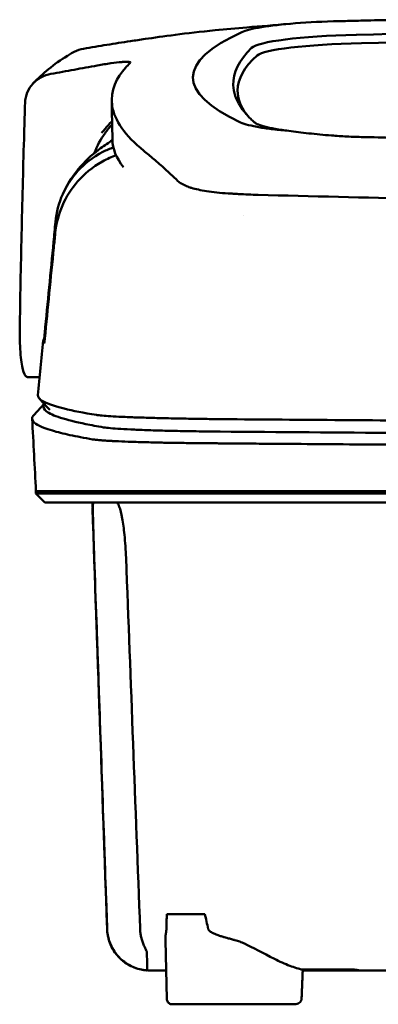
# Model space of a CAD drawing. Header units: millimetres. Extents: x 1113 to 3366, y 243 to 2687.
# Tile 15 of 31: x 1434 to 1466, y 2599 to 2686. Entities that reach past the tile are written whole.
import ezdxf

# ---------------------------------------------------------------- set-up
doc = ezdxf.new("R2010")
doc.units = ezdxf.units.MM
doc.header["$LTSCALE"] = 7.142857
doc.layers.add('Visible (ISO)', color=7, linetype='Continuous', lineweight=50)

msp = doc.modelspace()

# ---------------------------------------------------------------- linework, layer by layer
at = {"layer": 'Visible (ISO)'}
for p, q in [((1453.478, 2670.924), (1453.488, 2670.924)), ((1435.75, 2654.587), (1434.704, 2654.587)), ((1435.221, 2651.207), (1436.159, 2652.194)), ((1435.415, 2644.417), (1440.765, 2644.417)), ((1435.415, 2644.216), (1435.415, 2644.417)), ((1436.219, 2643.411), (1435.415, 2644.216)), ((1440.789, 2644.417), (1440.765, 2644.417)), ((1440.789, 2644.417), (1451.754, 2644.417)), ((1451.843, 2644.417), (1451.754, 2644.417)), ((1451.843, 2644.417), (1513.487, 2644.417)), ((1440.453, 2642.908), (1440.477, 2642.908)), ((1447.092, 2606.692), (1450.481, 2606.692)), ((1447.091, 2599.133), (1446.962, 2604.322)), ((1451.442, 2604.891), (1451.442, 2604.893)), ((1451.456, 2604.887), (1451.456, 2604.886)), ((1463.759, 2601.662), (1459.221, 2601.662)), ((1463.759, 2601.662), (1463.758, 2601.739)), ((1458.502, 2598.644), (1447.563, 2598.644))]:
    msp.add_line(p, q, dxfattribs=at)
for centre, major_axis, ratio, start_param, end_param in [((1464.855, 2685.046), (11.395, -0.001), 0.116501, 1.781282, 2.52747), ((1567.939, 2632.393), (-491.039, 0), 0.112496, 4.925773, 4.928853), ((1590.35, 2681.342), (140.93, 0.029), 0.116446, 2.892175, 3.388046), ((1465.039, 2685.021), (11.62, -0.008), 0.117057, 2.527526, 2.891655), ((1466.645, 2683.8), (12.06, -0.005), 0.112737, 1.791766, 3.029303), ((1513.387, 2660.719), (225.492, 0.002), 0.110939, 1.570719, 1.791596), ((1467.038, 2683.132), (11.958, 0), 0.106769, 1.787974, 3.024834), ((1513.409, 2660.689), (-227.223, 0), 0.106767, 4.71241, 4.92951), ((1700.917, 2681.146), (247.896, 0.399), 0.112494, 3.026338, 3.14596), ((1699.67, 2680.146), (-246.265, 0), 0.106767, 6.163675, 6.283184), ((1770.393, 2634.099), (-328.583, 44.868), 0.123507, 6.188163, 6.200241), ((3096.008, 2640.395), (-1662.18, -0.149), 0.85466, 6.255847, 6.257756), ((1465.158, 2677.663), (11.832, 0.02), 0.1161, 3.386388, 3.747718), ((1448.183, 2672.111), (-8, 0), 0.941628, 5.682982, 5.950394), ((1697.846, 2675.841), (-255.609, 0), 0.112496, 0.002074, 0.087879), ((1455.28, 2672.444), (-7.019, -0.248), 0.209962, 0.510009, 0.541864), ((1695.987, 2657.816), (-259.925, 0), 0.034069, 6.258567, 6.308615), ((1569.639, 2698.835), (-131.694, -46.074), 0.097566, 0.177551, 0.181879), ((1455.83, 2650.564), (15.81, -0.255), 0.013999, 1.814143, 1.864666), ((1445.158, 2650.144), (4.064, -0.085), 0.06622, 3.560328, 3.573474), ((1440.484, 2649.041), (-0.118, 0.018), 0.055246, 1.360606, 1.559875), ((1453.168, 2649.882), (8.722, -0.051), 0.018129, 4.550228, 4.559677), ((1452.941, 2650.016), (9.456, 0.138), 0.140036, 4.558691, 4.567892), ((1383.619, 2643.662), (-100.955, 2891.748), 0.019629, 4.711443, 4.711617), ((1463.858, 2601.662), (0.392, 0), 0.000189, 0.428233, 0.567381)]:
    msp.add_ellipse(centre, major_axis=major_axis, ratio=ratio, start_param=start_param, end_param=end_param, dxfattribs=at)
for points in [[(1454.218, 2685.791), (1455.437, 2685.888), (1456.687, 2685.991), (1457.996, 2686.106)], [(1445.183, 2684.758), (1445.172, 2684.756), (1445.161, 2684.754), (1445.15, 2684.753)], [(1435.142, 2680.771), (1435.987, 2681.683), (1437.017, 2682.495), (1438.215, 2683.258)], [(1438.215, 2683.258), (1438.342, 2683.34), (1438.47, 2683.418), (1438.599, 2683.494)], [(1443.129, 2682.703), (1443.104, 2682.701), (1443.078, 2682.699), (1443.051, 2682.696)], [(1453.404, 2680.146), (1453.404, 2679.45), (1453.663, 2678.755), (1454.18, 2678.061)], [(1442.237, 2675.781), (1442.216, 2676.945), (1442.194, 2678.108), (1442.17, 2679.271)], [(1442.213, 2677.115), (1441.991, 2676.887), (1441.778, 2676.637), (1441.581, 2676.366)], [(1447.417, 2672.709), (1447.642, 2672.502), (1447.867, 2672.291), (1448.082, 2672.084)], [(1453.967, 2668.995), (1453.967, 2668.995), (1453.967, 2668.995), (1453.967, 2668.995)], [(1435.595, 2652.977), (1435.751, 2654.6), (1435.908, 2656.223), (1436.064, 2657.845)], [(1436.253, 2658.528), (1436.236, 2658.528), (1436.218, 2658.528), (1436.2, 2658.528)], [(1436.637, 2651.667), (1436.333, 2652.003), (1436.028, 2652.338), (1435.723, 2652.673)], [(1435.415, 2644.417), (1435.302, 2646.572), (1435.189, 2648.727), (1435.075, 2650.882)], [(1441.764, 2605.351), (1441.327, 2617.87), (1440.89, 2630.389), (1440.453, 2642.908)], [(1447.058, 2605.353), (1447.066, 2605.816), (1447.077, 2606.263), (1447.092, 2606.692)], [(1450.481, 2606.692), (1450.583, 2606.259), (1450.684, 2605.813), (1450.785, 2605.353)], [(1447.058, 2605.353), (1447.057, 2605.309), (1447.053, 2605.265), (1447.046, 2605.22)], [(1446.962, 2604.322), (1446.959, 2604.448), (1446.963, 2604.572), (1446.973, 2604.695)]]:
    msp.add_open_spline(points, degree=3, dxfattribs=at)
for points, knots in [([(1468.099, 2686.475), (1467.158, 2686.455), (1466.22, 2686.434), (1464.835, 2686.402), (1464.645, 2686.397), (1463.953, 2686.38)], [-0.8458994, -0.8458994, -0.8458994, -0.8458994, -0.3752076, -0.3752076, -0.1515992, -0.1515992, -0.1515992, -0.1515992]), ([(1445.183, 2684.758), (1446.631, 2684.971), (1448.786, 2685.271), (1452.335, 2685.631), (1453.274, 2685.716), (1454.218, 2685.791)], [0, 0, 0, 0, 0.4392287, 0.4392287, 0.5941548, 0.5941548, 0.5941548, 0.5941548]), ([(1443.833, 2684.564), (1443.136, 2684.456), (1442.44, 2684.345), (1441.045, 2684.117), (1440.348, 2684.001), (1439.651, 2683.881)], [0.000028, 0.000028, 0.000028, 0.000028, 0.211767, 0.211767, 0.4239683, 0.4239683, 0.4239683, 0.4239683]), ([(1443.836, 2684.564), (1443.835, 2684.564), (1443.835, 2684.564), (1443.834, 2684.564), (1443.833, 2684.564), (1443.833, 2684.564)], [0.000000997, 0.000000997, 0.000000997, 0.000000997, 0.0001839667, 0.0001839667, 0.000312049, 0.000312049, 0.000312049, 0.000312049]), ([(1445.15, 2684.753), (1444.93, 2684.72), (1444.711, 2684.688), (1444.272, 2684.625), (1444.052, 2684.594), (1443.836, 2684.564)], [0, 0, 0, 0, 0.0665895, 0.0665895, 0.1345736, 0.1345736, 0.1345736, 0.1345736]), ([(1438.599, 2683.494), (1438.674, 2683.538), (1438.751, 2683.58), (1439.089, 2683.743), (1439.366, 2683.833), (1439.651, 2683.881)], [-0.1127941, -0.1127941, -0.1127941, -0.1127941, -0.0866991, -0.0866991, -0.0000252, -0.0000252, -0.0000252, -0.0000252]), ([(1436.753, 2681.637), (1437.442, 2681.763), (1438.133, 2681.888), (1439.51, 2682.139), (1440.199, 2682.264), (1440.887, 2682.389)], [0.0000116, 0.0000116, 0.0000116, 0.0000116, 0.2114776, 0.2114776, 0.4225254, 0.4225254, 0.4225254, 0.4225254]), ([(1443.051, 2682.696), (1442.783, 2682.673), (1442.459, 2682.636), (1441.906, 2682.558), (1441.706, 2682.527), (1441.3, 2682.461), (1441.095, 2682.426), (1440.888, 2682.389)], [0, 0, 0, 0, 0.1260356, 0.1260356, 0.192084, 0.192084, 0.2556621, 0.2556621, 0.2556621, 0.2556621]), ([(1443.84, 2682.64), (1443.867, 2682.681), (1443.814, 2682.706), (1443.57, 2682.727), (1443.377, 2682.722), (1443.129, 2682.703)], [0, 0, 0, 0, 0.1204642, 0.1204642, 0.2420244, 0.2420244, 0.2420244, 0.2420244]), ([(1443.818, 2682.615), (1443.823, 2682.62), (1443.827, 2682.624), (1443.834, 2682.632), (1443.838, 2682.637), (1443.84, 2682.64)], [0, 0, 0, 0, 0.01190192, 0.01190192, 0.02379969, 0.02379969, 0.02379969, 0.02379969]), ([(1436.753, 2681.637), (1436.437, 2681.58), (1436.136, 2681.473), (1435.585, 2681.176), (1435.338, 2680.985), (1434.919, 2680.53), (1434.754, 2680.263), (1434.52, 2679.693), (1434.455, 2679.386), (1434.446, 2679.079)], [-0.4076943, -0.4076943, -0.4076943, -0.4076943, -0.3108189, -0.3108189, -0.2123555, -0.2123555, -0.10788, -0.10788, -0.000002, -0.000002, -0.000002, -0.000002]), ([(1445.037, 2674.78), (1443.358, 2676.135), (1442.413, 2677.488), (1441.997, 2680.203), (1442.642, 2681.327), (1443.399, 2682.175)], [0, 0, 0, 0, 3.35024, 3.35024, 6.902449, 6.902449, 6.902449, 6.902449]), ([(1453.024, 2680.626), (1453.049, 2680), (1453.261, 2679.375), (1453.903, 2678.374), (1454.212, 2677.998), (1454.685, 2677.529), (1454.783, 2677.435), (1455.012, 2677.227), (1455.149, 2677.111), (1456.353, 2676.798), (1457.086, 2676.671), (1457.989, 2676.56)], [2.930381, 2.930381, 2.930381, 2.930381, 4.072753, 4.072753, 4.762452, 4.762452, 4.934856, 4.934856, 5.145284, 5.145284, 5.311389, 5.311389, 5.311389, 5.311389]), ([(1442.206, 2677.449), (1442.079, 2677.311), (1441.95, 2677.168), (1441.73, 2676.915), (1441.638, 2676.808), (1441.396, 2676.519), (1441.286, 2676.379), (1441.275, 2676.369)], [-0.01145823, -0.01145823, -0.01145823, -0.01145823, -0.00744532, -0.00744532, -0.00463647, -0.00463647, 0, 0, 0, 0]), ([(1434.362, 2676.367), (1434.278, 2673.524), (1434.203, 2670.681), (1434.074, 2664.995), (1434.018, 2662.152), (1433.973, 2659.309)], [-1.996171, -1.996171, -1.996171, -1.996171, -0.998042, -0.998042, -0.000001, -0.000001, -0.000001, -0.000001]), ([(1455.435, 2676.864), (1455.784, 2676.806), (1456.173, 2676.752), (1457.028, 2676.65), (1457.492, 2676.603), (1457.989, 2676.56)], [-0.3736448, -0.3736448, -0.3736448, -0.3736448, -0.187366, -0.187366, -0.0000172, -0.0000172, -0.0000172, -0.0000172]), ([(1457.989, 2676.56), (1458.53, 2676.479), (1459.124, 2676.403), (1460.401, 2676.265), (1461.078, 2676.202), (1461.789, 2676.145)], [0.0000437, 0.0000437, 0.0000437, 0.0000437, 0.2355373, 0.2355373, 0.4693483, 0.4693483, 0.4693483, 0.4693483]), ([(1437.811, 2670.925), (1438.691, 2672.892), (1440.027, 2674.16), (1441.542, 2675.273), (1441.893, 2675.507), (1442.239, 2675.717)], [0, 0, 0, 0, 1.483168, 1.483168, 1.942831, 1.942831, 1.942831, 1.942831]), ([(1461.789, 2676.145), (1462.009, 2676.127), (1462.232, 2676.111), (1462.705, 2676.08), (1462.929, 2676.068), (1463.135, 2676.058)], [0, 0, 0, 0, 0.0725125, 0.0725125, 0.1522142, 0.1522142, 0.1522142, 0.1522142]), ([(1463.135, 2676.058), (1463.715, 2676.029), (1464.154, 2676.017), (1465.494, 2675.985), (1466.392, 2675.962), (1467.291, 2675.94)], [0.1522142, 0.1522142, 0.1522142, 0.1522142, 0.3763363, 0.3763363, 0.8296812, 0.8296812, 0.8296812, 0.8296812]), ([(1437.155, 2668.432), (1437.237, 2669.286), (1437.455, 2670.122), (1438.142, 2671.672), (1438.605, 2672.379), (1439.734, 2673.616), (1440.469, 2674.215), (1441.716, 2674.84), (1442.035, 2674.969), (1442.331, 2675.07)], [-0.7441004, -0.7441004, -0.7441004, -0.7441004, -0.5496874, -0.5496874, -0.3565169, -0.3565169, -0.159797, -0.159797, -0.0894613, -0.0894613, -0.0894613, -0.0894613]), ([(1445.037, 2674.78), (1445.177, 2674.667), (1445.322, 2674.547), (1445.622, 2674.297), (1445.776, 2674.167), (1445.935, 2674.033)], [-0.5571002, -0.5571002, -0.5571002, -0.5571002, -0.2776825, -0.2776825, 0, 0, 0, 0]), ([(1437.133, 2667.446), (1437.216, 2668.288), (1437.433, 2669.119), (1438.113, 2670.681), (1438.575, 2671.407), (1439.699, 2672.691), (1440.43, 2673.322), (1441.78, 2674.071), (1442.201, 2674.249), (1442.569, 2674.38)], [0, 0, 0, 0, 0.2548242, 0.2548242, 0.5112444, 0.5112444, 0.772586, 0.772586, 0.8990175, 0.8990175, 0.8990175, 0.8990175]), ([(1445.935, 2674.033), (1446.254, 2673.763), (1446.598, 2673.454), (1447.107, 2672.992), (1447.261, 2672.851), (1447.417, 2672.709)], [-1.0557156, -1.0557156, -1.0557156, -1.0557156, -0.5320191, -0.5320191, -0.3144541, -0.3144541, -0.3144541, -0.3144541]), ([(1448.403, 2671.848), (1448.338, 2671.887), (1448.279, 2671.925), (1448.171, 2672.004), (1448.124, 2672.044), (1448.082, 2672.084)], [0, 0, 0, 0, 0.0612215, 0.0612215, 0.1224979, 0.1224979, 0.1224979, 0.1224979]), ([(1448.403, 2671.848), (1448.505, 2671.788), (1448.621, 2671.73), (1448.88, 2671.617), (1449.023, 2671.562), (1449.179, 2671.509)], [-0.1913093, -0.1913093, -0.1913093, -0.1913093, -0.095663, -0.095663, 0, 0, 0, 0]), ([(1452.572, 2670.976), (1451.866, 2671.021), (1451.213, 2671.089), (1450.113, 2671.26), (1449.659, 2671.359), (1449.293, 2671.472)], [0, 0, 0, 0, 0.2294851, 0.2294851, 0.4401307, 0.4401307, 0.4401307, 0.4401307]), ([(1453.478, 2670.924), (1453.326, 2670.932), (1453.174, 2670.941), (1452.872, 2670.958), (1452.722, 2670.967), (1452.572, 2670.976)], [0, 0, 0, 0, 0.04848689, 0.04848689, 0.0969233, 0.0969233, 0.0969233, 0.0969233]), ([(1453.488, 2670.924), (1453.774, 2670.908), (1454.063, 2670.895), (1454.651, 2670.871), (1454.95, 2670.861), (1455.251, 2670.853)], [-0.1838567, -0.1838567, -0.1838567, -0.1838567, -0.0928152, -0.0928152, 0, 0, 0, 0]), ([(1513.078, 2670.056), (1503.393, 2670.058), (1493.714, 2670.125), (1474.385, 2670.39), (1464.756, 2670.589), (1455.251, 2670.853)], [0.032666, 0.032666, 0.032666, 0.032666, 2.938218, 2.938218, 5.868286, 5.868286, 5.868286, 5.868286]), ([(1436.2, 2658.528), (1436.461, 2661.239), (1436.723, 2663.953), (1436.984, 2666.664), (1437.041, 2667.253), (1437.098, 2667.842), (1437.155, 2668.432)], [0.478961, 0.478961, 0.478961, 0.478961, 8.650914, 8.650914, 8.650914, 10.427614, 10.427614, 10.427614, 10.427614]), ([(1436.205, 2658.033), (1436.471, 2660.74), (1436.738, 2663.444), (1437.005, 2666.152), (1437.048, 2666.583), (1437.09, 2667.015), (1437.133, 2667.446)], [0.46186, 0.46186, 0.46186, 0.46186, 8.654063, 8.654063, 8.654063, 9.958979, 9.958979, 9.958979, 9.958979]), ([(1433.973, 2659.309), (1433.961, 2658.6), (1433.967, 2657.949), (1434.021, 2656.627), (1434.082, 2656.014), (1434.249, 2655.162), (1434.347, 2654.885), (1434.525, 2654.651), (1434.59, 2654.604), (1434.675, 2654.588), (1434.689, 2654.587), (1434.704, 2654.587)], [-1.124441, -1.124441, -1.124441, -1.124441, -0.875496, -0.875496, -0.555624, -0.555624, -0.282571, -0.282571, -0.140757, -0.140757, -0.112162, -0.112162, -0.112162, -0.112162]), ([(1436.141, 2658.034), (1436.143, 2658.037), (1436.145, 2658.048), (1436.152, 2658.092), (1436.156, 2658.123), (1436.167, 2658.21), (1436.173, 2658.264), (1436.182, 2658.346), (1436.186, 2658.381), (1436.193, 2658.454), (1436.197, 2658.491), (1436.2, 2658.528)], [-0.06600544, -0.06600544, -0.06600544, -0.06600544, -0.05210622, -0.05210622, -0.03882665, -0.03882665, -0.02244269, -0.02244269, -0.01122716, -0.01122716, 0, 0, 0, 0]), ([(1436.146, 2657.591), (1436.148, 2657.589), (1436.15, 2657.597), (1436.157, 2657.632), (1436.162, 2657.66), (1436.172, 2657.734), (1436.178, 2657.785), (1436.187, 2657.862), (1436.19, 2657.895), (1436.197, 2657.962), (1436.201, 2657.997), (1436.205, 2658.033)], [0, 0, 0, 0, 0.01799222, 0.01799222, 0.0374351, 0.0374351, 0.06445247, 0.06445247, 0.08202888, 0.08202888, 0.09959211, 0.09959211, 0.09959211, 0.09959211]), ([(1435.595, 2652.977), (1435.58, 2652.822), (1435.689, 2652.666), (1435.92, 2652.511), (1436.285, 2652.267), (1436.96, 2652.023), (1437.936, 2651.782), (1438.705, 2651.592), (1439.664, 2651.403), (1440.809, 2651.216)], [51.780318, 51.780318, 51.780318, 51.780318, 65.647729, 65.647729, 65.647729, 87.530305, 87.530305, 87.530305, 104.770272, 104.770272, 104.770272, 104.770272]), ([(1436.163, 2652.189), (1436.144, 2652.162), (1436.128, 2652.135), (1436.115, 2652.109), (1436.025, 2651.919), (1436.105, 2651.728), (1436.354, 2651.538), (1436.602, 2651.348), (1437.02, 2651.158), (1437.606, 2650.969), (1438.192, 2650.78), (1438.947, 2650.591), (1439.867, 2650.404), (1440.347, 2650.306), (1440.872, 2650.209), (1441.442, 2650.112)], [0.0467643, 0.0467643, 0.0467643, 0.0467643, 0.04907017, 0.04907017, 0.04907017, 0.06542689, 0.06542689, 0.06542689, 0.08178362, 0.08178362, 0.08178362, 0.09814034, 0.09814034, 0.09814034, 0.10666345, 0.10666345, 0.10666345, 0.10666345]), ([(1435.221, 2651.207), (1435.124, 2651.105), (1435.076, 2651.004), (1435.074, 2650.745), (1435.186, 2650.588), (1435.582, 2650.314), (1435.816, 2650.196), (1436.335, 2649.992), (1436.593, 2649.904), (1437.326, 2649.686), (1437.844, 2649.555), (1439.036, 2649.296), (1439.708, 2649.167), (1440.459, 2649.038)], [-6.22343, -6.22343, -6.22343, -6.22343, -5.351502, -5.351502, -4.007016, -4.007016, -3.000502, -3.000502, -2.247226, -2.247226, -1.120907, -1.120907, 0, 0, 0, 0]), ([(1440.93, 2651.197), (1441.069, 2651.178), (1441.257, 2651.159), (1441.487, 2651.141), (1441.717, 2651.122), (1441.995, 2651.104), (1442.311, 2651.086), (1442.628, 2651.068), (1442.99, 2651.051), (1443.388, 2651.034), (1443.785, 2651.018), (1444.225, 2651.001), (1444.696, 2650.986), (1445.166, 2650.971), (1445.676, 2650.956), (1446.21, 2650.942), (1446.744, 2650.928), (1447.314, 2650.915), (1447.902, 2650.904), (1448.49, 2650.892), (1449.109, 2650.881), (1449.74, 2650.871), (1450.233, 2650.863), (1450.741, 2650.856), (1451.254, 2650.85)], [0, 0, 0, 0, 1.921104, 1.921104, 1.921104, 3.842208, 3.842208, 3.842208, 5.763312, 5.763312, 5.763312, 7.684416, 7.684416, 7.684416, 9.60552, 9.60552, 9.60552, 11.526625, 11.526625, 11.526625, 13.447729, 13.447729, 13.447729, 14.949954, 14.949954, 14.949954, 14.949954]), ([(1452.024, 2650.841), (1459.131, 2650.78), (1466.341, 2650.729), (1473.574, 2650.69), (1480.806, 2650.65), (1488.115, 2650.621), (1495.419, 2650.603), (1501.428, 2650.589), (1507.463, 2650.581), (1513.487, 2650.581)], [0, 0, 0, 0, 21.882576, 21.882576, 21.882576, 43.765152, 43.765152, 43.765152, 61.766885, 61.766885, 61.766885, 61.766885]), ([(1441.464, 2650.108), (1441.613, 2650.084), (1441.817, 2650.059), (1442.072, 2650.036), (1442.326, 2650.013), (1442.635, 2649.99), (1442.989, 2649.968), (1443.343, 2649.946), (1443.75, 2649.925), (1444.196, 2649.905), (1444.641, 2649.886), (1445.136, 2649.867), (1445.662, 2649.85), (1446.188, 2649.833), (1446.759, 2649.817), (1447.354, 2649.803), (1447.948, 2649.789), (1448.582, 2649.777), (1449.231, 2649.766), (1449.555, 2649.761), (1449.89, 2649.756), (1450.225, 2649.752), (1450.393, 2649.749), (1450.564, 2649.747), (1450.734, 2649.745), (1450.904, 2649.743), (1451.077, 2649.741), (1451.249, 2649.74), (1451.317, 2649.739), (1451.385, 2649.738), (1451.454, 2649.737), (1451.522, 2649.737), (1451.59, 2649.736), (1451.659, 2649.736), (1451.692, 2649.735), (1451.725, 2649.735), (1451.759, 2649.735)], [0, 0, 0, 0, 0.00216284, 0.00216284, 0.00216284, 0.00432572, 0.00432572, 0.00432572, 0.0064886, 0.0064886, 0.0064886, 0.00865148, 0.00865148, 0.00865148, 0.01081436, 0.01081436, 0.01081436, 0.01297724, 0.01297724, 0.01297724, 0.01405868, 0.01405868, 0.01405868, 0.0145994, 0.0145994, 0.0145994, 0.01514012, 0.01514012, 0.01514012, 0.01535374, 0.01535374, 0.01535374, 0.01556736, 0.01556736, 0.01556736, 0.01567089, 0.01567089, 0.01567089, 0.01567089]), ([(1440.482, 2649.034), (1440.571, 2649.021), (1440.679, 2649.007), (1440.934, 2648.981), (1441.081, 2648.968), (1441.359, 2648.946), (1441.479, 2648.937), (1441.78, 2648.917), (1441.968, 2648.907), (1442.286, 2648.889), (1442.407, 2648.883), (1442.87, 2648.861), (1443.24, 2648.845), (1443.869, 2648.822), (1444.109, 2648.814), (1444.606, 2648.798), (1444.864, 2648.791), (1445.362, 2648.777), (1445.601, 2648.771), (1446.273, 2648.755), (1446.717, 2648.746), (1447.519, 2648.731), (1447.869, 2648.725), (1448.492, 2648.716), (1448.761, 2648.713), (1449.237, 2648.707), (1449.442, 2648.704), (1449.802, 2648.7), (1449.957, 2648.699), (1450.228, 2648.696), (1450.345, 2648.695), (1450.636, 2648.693), (1450.811, 2648.691), (1451.161, 2648.689), (1451.336, 2648.687), (1451.512, 2648.686)], [-1.679207, -1.679207, -1.679207, -1.679207, -1.548784, -1.548784, -1.41563, -1.41563, -1.32558, -1.32558, -1.204178, -1.204178, -1.134257, -1.134257, -0.946443, -0.946443, -0.838704, -0.838704, -0.731055, -0.731055, -0.637098, -0.637098, -0.473724, -0.473724, -0.352581, -0.352581, -0.262746, -0.262746, -0.196047, -0.196047, -0.146434, -0.146434, -0.109476, -0.109476, -0.054468, -0.054468, 0, 0, 0, 0]), ([(1451.84, 2649.734), (1457.127, 2649.688), (1462.467, 2649.648), (1467.827, 2649.614), (1473.188, 2649.581), (1478.589, 2649.553), (1484.001, 2649.531), (1489.412, 2649.509), (1494.854, 2649.493), (1500.293, 2649.483), (1504.686, 2649.475), (1509.088, 2649.471), (1513.487, 2649.471)], [0, 0, 0, 0, 0.01635215, 0.01635215, 0.01635215, 0.03270429, 0.03270429, 0.03270429, 0.04905643, 0.04905643, 0.04905643, 0.06225952, 0.06225952, 0.06225952, 0.06225952]), ([(1451.598, 2648.686), (1451.667, 2648.685), (1451.757, 2648.684), (1451.953, 2648.683), (1452.042, 2648.682), (1452.308, 2648.68), (1452.485, 2648.678), (1453.018, 2648.674), (1453.373, 2648.671), (1454.44, 2648.662), (1455.152, 2648.656), (1457.291, 2648.639), (1458.72, 2648.628), (1463.018, 2648.596), (1465.894, 2648.577), (1470.705, 2648.547), (1472.634, 2648.536), (1477.144, 2648.512), (1479.727, 2648.499), (1484.904, 2648.477), (1487.496, 2648.468), (1493.984, 2648.447), (1497.883, 2648.438), (1503.737, 2648.428), (1505.688, 2648.426), (1509.588, 2648.423), (1511.537, 2648.422), (1513.487, 2648.422)], [-6.255822, -6.255822, -6.255822, -6.255822, -6.222837, -6.222837, -6.195433, -6.195433, -6.140619, -6.140619, -6.030972, -6.030972, -5.8116, -5.8116, -5.372567, -5.372567, -4.493566, -4.493566, -3.9071, -3.9071, -3.124844, -3.124844, -2.342742, -2.342742, -1.17034, -1.17034, -0.584842, -0.584842, 0, 0, 0, 0]), ([(1451.843, 2644.216), (1451.558, 2644.216), (1451.275, 2644.216), (1450.477, 2644.216), (1450.142, 2644.216), (1449.596, 2644.216), (1449.382, 2644.216), (1448.91, 2644.216), (1448.653, 2644.216), (1448.056, 2644.216), (1447.721, 2644.216), (1447.26, 2644.216), (1447.127, 2644.216), (1446.509, 2644.216), (1446.041, 2644.216), (1445.444, 2644.216), (1445.295, 2644.216), (1444.917, 2644.216), (1444.693, 2644.216), (1444.31, 2644.216), (1444.148, 2644.216), (1443.529, 2644.216), (1443.108, 2644.216), (1442.627, 2644.216), (1442.528, 2644.216), (1442.301, 2644.216), (1442.177, 2644.216), (1441.883, 2644.216), (1441.72, 2644.216), (1441.445, 2644.216), (1441.33, 2644.216), (1441.157, 2644.216), (1441.093, 2644.216), (1440.746, 2644.216), (1440.413, 2644.216), (1439.813, 2644.216), (1439.44, 2644.216), (1438.628, 2644.216), (1438.208, 2644.216), (1437.615, 2644.216), (1437.414, 2644.216), (1437.015, 2644.216), (1436.82, 2644.216), (1436.444, 2644.216), (1436.267, 2644.216), (1435.943, 2644.216), (1435.802, 2644.216), (1435.569, 2644.216), (1435.486, 2644.216), (1435.425, 2644.216), (1435.415, 2644.216), (1435.415, 2644.216)], [0.000001, 0.000001, 0.000001, 0.000001, 0.08808, 0.08808, 0.153158, 0.153158, 0.19567, 0.19567, 0.24803, 0.24803, 0.3189, 0.3189, 0.34781, 0.34781, 0.455565, 0.455565, 0.492277, 0.492277, 0.550462, 0.550462, 0.594927, 0.594927, 0.725708, 0.725708, 0.761138, 0.761138, 0.809194, 0.809194, 0.881386, 0.881386, 0.94288, 0.94288, 0.982933, 0.982933, 1.178377, 1.178377, 1.561095, 1.561095, 2.071598, 2.071598, 2.3634, 2.3634, 2.696721, 2.696721, 3.077716, 3.077716, 3.511094, 3.511094, 4.007579, 4.007579, 4.251218, 4.251218, 4.251218, 4.251218]), ([(1591.559, 2644.216), (1591.559, 2644.216), (1591.53, 2644.216), (1591.381, 2644.216), (1591.214, 2644.216), (1590.7, 2644.216), (1590.33, 2644.216), (1589.619, 2644.216), (1589.346, 2644.216), (1588.723, 2644.216), (1588.369, 2644.216), (1587.574, 2644.216), (1587.128, 2644.216), (1586.509, 2644.216), (1586.247, 2644.216), (1586.041, 2644.216), (1585.967, 2644.216), (1585.76, 2644.216), (1585.614, 2644.216), (1585.365, 2644.216), (1585.276, 2644.216), (1585.031, 2644.216), (1584.868, 2644.216), (1584.51, 2644.216), (1584.314, 2644.216), (1583.934, 2644.216), (1583.753, 2644.216), (1583.293, 2644.216), (1583.005, 2644.216), (1582.484, 2644.216), (1582.259, 2644.216), (1581.799, 2644.216), (1581.564, 2644.216), (1581.173, 2644.216), (1581.022, 2644.216), (1580.677, 2644.216), (1580.481, 2644.216), (1580.024, 2644.216), (1579.759, 2644.216), (1579.318, 2644.216), (1579.144, 2644.216), (1578.576, 2644.216), (1578.173, 2644.216), (1576.43, 2644.215), (1575.704, 2644.216), (1571.341, 2644.216), (1568.839, 2644.216), (1563.975, 2644.216), (1561.614, 2644.216), (1554.814, 2644.216), (1550.361, 2644.216), (1543.935, 2644.216), (1541.974, 2644.216), (1538.176, 2644.216), (1536.338, 2644.216), (1532.772, 2644.216), (1531.044, 2644.216), (1522.831, 2644.216), (1516.336, 2644.216), (1507.401, 2644.216), (1504.961, 2644.216), (1498.252, 2644.216), (1493.988, 2644.216), (1488.137, 2644.216), (1486.544, 2644.216), (1482.167, 2644.216), (1479.387, 2644.216), (1472.45, 2644.216), (1468.303, 2644.216), (1460.043, 2644.216), (1455.931, 2644.216), (1451.843, 2644.216)], [4.259276, 4.259276, 4.259276, 4.259276, 4.670353, 4.670353, 5.333093, 5.333093, 6.087544, 6.087544, 6.48643, 6.48643, 6.916955, 6.916955, 7.375465, 7.375465, 7.508459, 7.508459, 7.569769, 7.569769, 7.664913, 7.664913, 7.713725, 7.713725, 7.791614, 7.791614, 7.873119, 7.873119, 7.940289, 7.940289, 8.037054, 8.037054, 8.105988, 8.105988, 8.173685, 8.173685, 8.21539, 8.21539, 8.267249, 8.267249, 8.334795, 8.334795, 8.377608, 8.377608, 8.47358, 8.47358, 8.783476, 8.783476, 9.196774, 9.196774, 9.584439, 9.584439, 10.310287, 10.310287, 10.628298, 10.628298, 10.925673, 10.925673, 11.204895, 11.204895, 12.251527, 12.251527, 12.644845, 12.644845, 13.333545, 13.333545, 13.591652, 13.591652, 14.043256, 14.043256, 14.721038, 14.721038, 15.399535, 15.399535, 15.399535, 15.399535]), ([(1452.036, 2643.411), (1452.019, 2643.411), (1452.001, 2643.411), (1451.983, 2643.411), (1451.971, 2643.411), (1451.959, 2643.411), (1451.947, 2643.411), (1451.914, 2643.411), (1451.88, 2643.411), (1451.847, 2643.411), (1451.814, 2643.411), (1451.78, 2643.411), (1451.747, 2643.411), (1451.678, 2643.411), (1451.61, 2643.411), (1451.542, 2643.411), (1451.474, 2643.411), (1451.405, 2643.411), (1451.337, 2643.411), (1451.165, 2643.411), (1450.992, 2643.411), (1450.823, 2643.411), (1450.653, 2643.411), (1450.482, 2643.411), (1450.314, 2643.411), (1449.979, 2643.411), (1449.645, 2643.411), (1449.321, 2643.411), (1448.672, 2643.411), (1448.04, 2643.411), (1447.446, 2643.411), (1446.853, 2643.411), (1446.283, 2643.411), (1445.758, 2643.411), (1445.233, 2643.411), (1444.74, 2643.411), (1444.297, 2643.411), (1443.853, 2643.411), (1443.448, 2643.411), (1443.096, 2643.411), (1442.744, 2643.411), (1442.437, 2643.411), (1442.185, 2643.411), (1442.059, 2643.411), (1441.944, 2643.411), (1441.845, 2643.411), (1441.795, 2643.411), (1441.748, 2643.411), (1441.705, 2643.411), (1441.683, 2643.411), (1441.662, 2643.411), (1441.642, 2643.411), (1441.632, 2643.411), (1441.622, 2643.411), (1441.613, 2643.411), (1441.608, 2643.411), (1441.603, 2643.411), (1441.598, 2643.411), (1441.594, 2643.411), (1441.589, 2643.411), (1441.585, 2643.411), (1441.582, 2643.411), (1441.58, 2643.411), (1441.577, 2643.411), (1441.573, 2643.411), (1441.568, 2643.411), (1441.564, 2643.411), (1441.56, 2643.411), (1441.555, 2643.411), (1441.551, 2643.411), (1441.542, 2643.411), (1441.534, 2643.411), (1441.525, 2643.411), (1441.508, 2643.411), (1441.491, 2643.411), (1441.474, 2643.411), (1441.439, 2643.411), (1441.405, 2643.411), (1441.371, 2643.411), (1441.303, 2643.411), (1441.236, 2643.411), (1441.17, 2643.411), (1441.037, 2643.411), (1440.906, 2643.411), (1440.778, 2643.411), (1440.523, 2643.411), (1440.278, 2643.411), (1440.043, 2643.411), (1439.581, 2643.411), (1439.159, 2643.411), (1438.78, 2643.411), (1438.402, 2643.411), (1438.064, 2643.411), (1437.769, 2643.411), (1437.179, 2643.411), (1436.756, 2643.411), (1436.503, 2643.411), (1436.314, 2643.411), (1436.257, 2643.411), (1436.219, 2643.411)], [0, 0, 0, 0, 0.00005479, 0.00005479, 0.00005479, 0.00009238, 0.00009238, 0.00009238, 0.0001964, 0.0001964, 0.0001964, 0.00030042, 0.00030042, 0.00030042, 0.00051448, 0.00051448, 0.00051448, 0.00072853, 0.00072853, 0.00072853, 0.00127035, 0.00127035, 0.00127035, 0.00181217, 0.00181217, 0.00181217, 0.00289581, 0.00289581, 0.00289581, 0.00506308, 0.00506308, 0.00506308, 0.00723036, 0.00723036, 0.00723036, 0.00939764, 0.00939764, 0.00939764, 0.01156492, 0.01156492, 0.01156492, 0.0137322, 0.0137322, 0.0137322, 0.01481584, 0.01481584, 0.01481584, 0.01535766, 0.01535766, 0.01535766, 0.01562857, 0.01562857, 0.01562857, 0.01576402, 0.01576402, 0.01576402, 0.01583175, 0.01583175, 0.01583175, 0.01589948, 0.01589948, 0.01589948, 0.01593706, 0.01593706, 0.01593706, 0.0160022, 0.0160022, 0.0160022, 0.01606733, 0.01606733, 0.01606733, 0.0161976, 0.0161976, 0.0161976, 0.01645814, 0.01645814, 0.01645814, 0.01697921, 0.01697921, 0.01697921, 0.01802136, 0.01802136, 0.01802136, 0.02010566, 0.02010566, 0.02010566, 0.02427426, 0.02427426, 0.02427426, 0.03250315, 0.03250315, 0.03250315, 0.04073203, 0.04073203, 0.04073203, 0.0571898, 0.0571898, 0.0571898, 0.06950332, 0.06950332, 0.06950332, 0.06950332]), ([(1440.614, 2638.465), (1440.602, 2638.815), (1440.59, 2639.164), (1440.566, 2639.861), (1440.555, 2640.206), (1440.529, 2641.068), (1440.515, 2641.552), (1440.495, 2642.42), (1440.491, 2642.781), (1440.495, 2643.17), (1440.498, 2643.274), (1440.507, 2643.362), (1440.51, 2643.381), (1440.516, 2643.405), (1440.519, 2643.411), (1440.523, 2643.411)], [-0.7832646, -0.7832646, -0.7832646, -0.7832646, -0.67808, -0.67808, -0.5686815, -0.5686815, -0.3918502, -0.3918502, -0.1975597, -0.1975597, -0.0863588, -0.0863588, -0.041796, -0.041796, -0.000001, -0.000001, -0.000001, -0.000001]), ([(1442.58, 2643.411), (1442.617, 2643.411), (1442.656, 2643.386), (1442.745, 2643.275), (1442.797, 2643.172), (1442.939, 2642.787), (1443.028, 2642.428), (1443.186, 2641.561), (1443.254, 2641.074), (1443.345, 2640.207), (1443.375, 2639.862), (1443.424, 2639.165), (1443.442, 2638.816), (1443.456, 2638.465)], [-0.7882083, -0.7882083, -0.7882083, -0.7882083, -0.7012895, -0.7012895, -0.5899546, -0.5899546, -0.394282, -0.394282, -0.2150839, -0.2150839, -0.105375, -0.105375, -0.000001, -0.000001, -0.000001, -0.000001]), ([(1590.754, 2643.411), (1590.749, 2643.411), (1590.743, 2643.411), (1590.722, 2643.411), (1590.636, 2643.411), (1590.381, 2643.411), (1589.958, 2643.411), (1589.535, 2643.411), (1588.943, 2643.411), (1588.184, 2643.411), (1587.804, 2643.411), (1587.382, 2643.411), (1586.919, 2643.411), (1586.687, 2643.411), (1586.445, 2643.411), (1586.192, 2643.411), (1586.066, 2643.411), (1585.937, 2643.411), (1585.806, 2643.411), (1585.74, 2643.411), (1585.674, 2643.411), (1585.607, 2643.411), (1585.573, 2643.411), (1585.539, 2643.411), (1585.506, 2643.411), (1585.489, 2643.411), (1585.472, 2643.411), (1585.455, 2643.411), (1585.446, 2643.411), (1585.438, 2643.411), (1585.429, 2643.411), (1585.425, 2643.411), (1585.421, 2643.411), (1585.416, 2643.411), (1585.412, 2643.411), (1585.408, 2643.411), (1585.404, 2643.411), (1585.401, 2643.411), (1585.399, 2643.411), (1585.396, 2643.411), (1585.391, 2643.411), (1585.385, 2643.411), (1585.379, 2643.411), (1585.373, 2643.411), (1585.368, 2643.411), (1585.362, 2643.411), (1585.35, 2643.411), (1585.338, 2643.411), (1585.325, 2643.411), (1585.3, 2643.411), (1585.274, 2643.411), (1585.246, 2643.411), (1585.202, 2643.411), (1585.154, 2643.411), (1585.103, 2643.411), (1585.052, 2643.411), (1584.997, 2643.411), (1584.939, 2643.411), (1584.824, 2643.411), (1584.694, 2643.411), (1584.553, 2643.411), (1584.272, 2643.411), (1583.935, 2643.411), (1583.555, 2643.411), (1583.175, 2643.411), (1582.743, 2643.411), (1582.275, 2643.411), (1581.806, 2643.411), (1581.289, 2643.411), (1580.743, 2643.411), (1580.197, 2643.411), (1579.607, 2643.411), (1578.996, 2643.411), (1578.385, 2643.411), (1577.737, 2643.411), (1577.075, 2643.411), (1576.744, 2643.411), (1576.404, 2643.411), (1576.064, 2643.411), (1575.893, 2643.411), (1575.72, 2643.411), (1575.548, 2643.411), (1575.375, 2643.411), (1575.2, 2643.411), (1575.026, 2643.411), (1574.931, 2643.411), (1574.837, 2643.411), (1574.742, 2643.411), (1574.535, 2643.411), (1574.329, 2643.411), (1574.123, 2643.411), (1573.774, 2643.411), (1573.425, 2643.411), (1573.077, 2643.411), (1572.728, 2643.411), (1572.379, 2643.411), (1572.029, 2643.411), (1571.44, 2643.411), (1570.85, 2643.411), (1570.26, 2643.411), (1569.67, 2643.411), (1569.079, 2643.411), (1568.488, 2643.411), (1567.306, 2643.411), (1566.121, 2643.411), (1564.935, 2643.411), (1562.267, 2643.411), (1559.585, 2643.411), (1556.9, 2643.411), (1554.216, 2643.411), (1551.519, 2643.411), (1548.821, 2643.411), (1543.426, 2643.411), (1537.996, 2643.411), (1532.564, 2643.411), (1529.848, 2643.411), (1527.123, 2643.411), (1524.402, 2643.411), (1521.681, 2643.411), (1518.953, 2643.411), (1516.229, 2643.411), (1514.615, 2643.411), (1513.001, 2643.411), (1511.387, 2643.411), (1507.756, 2643.411), (1504.122, 2643.411), (1500.495, 2643.411), (1495.055, 2643.411), (1489.612, 2643.411), (1484.201, 2643.411), (1478.789, 2643.411), (1473.387, 2643.411), (1468.026, 2643.411), (1462.665, 2643.411), (1457.324, 2643.411), (1452.036, 2643.411)], [0.3330934, 0.3330934, 0.3330934, 0.3330934, 0.3372182, 0.3372182, 0.3372182, 0.3535986, 0.3535986, 0.3535986, 0.369979, 0.369979, 0.369979, 0.3781692, 0.3781692, 0.3781692, 0.3822643, 0.3822643, 0.3822643, 0.3843118, 0.3843118, 0.3843118, 0.3853356, 0.3853356, 0.3853356, 0.3858475, 0.3858475, 0.3858475, 0.3861034, 0.3861034, 0.3861034, 0.3862314, 0.3862314, 0.3862314, 0.3862954, 0.3862954, 0.3862954, 0.3863594, 0.3863594, 0.3863594, 0.3863968, 0.3863968, 0.3863968, 0.3864806, 0.3864806, 0.3864806, 0.3865644, 0.3865644, 0.3865644, 0.386732, 0.386732, 0.386732, 0.3870672, 0.3870672, 0.3870672, 0.3876065, 0.3876065, 0.3876065, 0.3881457, 0.3881457, 0.3881457, 0.3892243, 0.3892243, 0.3892243, 0.3913814, 0.3913814, 0.3913814, 0.3935385, 0.3935385, 0.3935385, 0.3956955, 0.3956955, 0.3956955, 0.3978526, 0.3978526, 0.3978526, 0.4000097, 0.4000097, 0.4000097, 0.4010883, 0.4010883, 0.4010883, 0.4016275, 0.4016275, 0.4016275, 0.4021668, 0.4021668, 0.4021668, 0.4024603, 0.4024603, 0.4024603, 0.4030994, 0.4030994, 0.4030994, 0.404178, 0.404178, 0.404178, 0.4052565, 0.4052565, 0.4052565, 0.4070765, 0.4070765, 0.4070765, 0.4088966, 0.4088966, 0.4088966, 0.4125367, 0.4125367, 0.4125367, 0.4207269, 0.4207269, 0.4207269, 0.4289171, 0.4289171, 0.4289171, 0.4452975, 0.4452975, 0.4452975, 0.4534877, 0.4534877, 0.4534877, 0.4616779, 0.4616779, 0.4616779, 0.4665313, 0.4665313, 0.4665313, 0.4774516, 0.4774516, 0.4774516, 0.493832, 0.493832, 0.493832, 0.5102124, 0.5102124, 0.5102124, 0.5265928, 0.5265928, 0.5265928, 0.5265928]), ([(1441.767, 2605.351), (1441.642, 2608.914), (1441.518, 2612.477), (1441.394, 2616.04), (1441.264, 2619.778), (1441.134, 2623.515), (1441.004, 2627.253), (1440.874, 2630.99), (1440.744, 2634.728), (1440.614, 2638.465)], [0, 0, 0, 0, 0.01069684, 0.01069684, 0.01069684, 0.02191762, 0.02191762, 0.02191762, 0.0331384, 0.0331384, 0.0331384, 0.0331384]), ([(1443.456, 2638.465), (1443.664, 2632.946), (1443.873, 2627.427), (1444.29, 2616.389), (1444.499, 2610.871), (1444.708, 2605.351)], [0.000001, 0.000001, 0.000001, 0.000001, 1.65717, 1.65717, 3.314339, 3.314339, 3.314339, 3.314339]), ([(1445.584, 2601.662), (1445.584, 2601.662), (1445.583, 2601.662), (1445.58, 2601.662), (1445.576, 2601.662), (1445.364, 2601.663), (1445.155, 2601.681), (1444.742, 2601.75), (1444.538, 2601.802), (1443.941, 2602.007), (1443.56, 2602.215), (1442.895, 2602.735), (1442.603, 2603.056), (1442.144, 2603.765), (1441.973, 2604.163), (1441.81, 2604.828), (1441.773, 2605.09), (1441.764, 2605.351)], [0, 0, 0, 0, 0.0001067, 0.0001067, 0.0010833, 0.0010833, 0.0637852, 0.0637852, 0.1264875, 0.1264875, 0.2531604, 0.2531604, 0.3798375, 0.3798375, 0.5065247, 0.5065247, 0.5850504, 0.5850504, 0.5850504, 0.5850504]), ([(1444.827, 2601.738), (1444.409, 2601.823), (1444.009, 2601.976), (1443.361, 2602.36), (1443.007, 2602.616), (1442.441, 2603.284), (1442.199, 2603.646), (1441.803, 2604.671), (1441.779, 2604.995), (1441.767, 2605.351)], [0.0000012, 0.0000012, 0.0000012, 0.0000012, 0.1279365, 0.1279365, 0.2253357, 0.2253357, 0.2918354, 0.2918354, 0.3734516, 0.3734516, 0.3734516, 0.3734516]), ([(1444.802, 2604.646), (1444.775, 2604.762), (1444.754, 2604.879), (1444.715, 2605.174), (1444.71, 2605.306), (1444.708, 2605.351)], [-0.02266085, -0.02266085, -0.02266085, -0.02266085, -0.013594, -0.013594, -0.00000919, -0.00000919, -0.00000919, -0.00000919]), ([(1447.046, 2605.22), (1447.034, 2605.145), (1447.017, 2605.049), (1446.996, 2604.906), (1446.99, 2604.863), (1446.98, 2604.778), (1446.976, 2604.736), (1446.973, 2604.695)], [0, 0, 0, 0, 0.03346541, 0.03346541, 0.04779593, 0.04779593, 0.06220327, 0.06220327, 0.06220327, 0.06220327]), ([(1453.17, 2604.375), (1453.15, 2604.38), (1453.13, 2604.385), (1453.11, 2604.39), (1453.06, 2604.402), (1453.01, 2604.415), (1452.961, 2604.427), (1452.829, 2604.461), (1452.703, 2604.494), (1452.584, 2604.527), (1452.534, 2604.54), (1452.486, 2604.553), (1452.439, 2604.567), (1452.359, 2604.589), (1452.283, 2604.611), (1452.21, 2604.632), (1452.182, 2604.641), (1452.154, 2604.649), (1452.127, 2604.657), (1452.102, 2604.665), (1452.081, 2604.671), (1452.051, 2604.681), (1452.021, 2604.69), (1451.992, 2604.699), (1451.963, 2604.708), (1451.906, 2604.726), (1451.851, 2604.744), (1451.798, 2604.762), (1451.75, 2604.778), (1451.703, 2604.795), (1451.659, 2604.811), (1451.606, 2604.829), (1451.556, 2604.848), (1451.509, 2604.866), (1451.465, 2604.883), (1451.411, 2604.905), (1451.362, 2604.926), (1451.313, 2604.946), (1451.267, 2604.967), (1451.223, 2604.988), (1451.201, 2604.998), (1451.179, 2605.009), (1451.159, 2605.019), (1451.15, 2605.024), (1451.135, 2605.031), (1451.121, 2605.039), (1451.103, 2605.048), (1451.086, 2605.058), (1451.07, 2605.067), (1451.013, 2605.099), (1450.965, 2605.132), (1450.925, 2605.164), (1450.845, 2605.228), (1450.799, 2605.291), (1450.785, 2605.353)], [0, 0, 0, 0, 0.0186479, 0.0186479, 0.0186479, 0.066617, 0.066617, 0.066617, 0.1962372, 0.1962372, 0.1962372, 0.25, 0.25, 0.25, 0.3400993, 0.3400993, 0.3400993, 0.375, 0.375, 0.375, 0.40625, 0.40625, 0.40625, 0.4375, 0.4375, 0.4375, 0.5, 0.5, 0.5, 0.5573513, 0.5573513, 0.5573513, 0.625, 0.625, 0.625, 0.6875, 0.6875, 0.6875, 0.75, 0.75, 0.75, 0.78125, 0.78125, 0.78125, 0.7945038, 0.7945038, 0.7945038, 0.8125, 0.8125, 0.8125, 0.875, 0.875, 0.875, 1, 1, 1, 1]), ([(1444.802, 2604.646), (1444.868, 2604.358), (1444.959, 2604.106), (1445.102, 2603.774), (1445.149, 2603.677), (1445.213, 2603.546), (1445.238, 2603.498), (1445.272, 2603.43), (1445.283, 2603.406), (1445.298, 2603.373), (1445.303, 2603.361), (1445.313, 2603.336), (1445.316, 2603.324), (1445.316, 2603.317)], [-0.13103, -0.13103, -0.13103, -0.13103, -0.0761814, -0.0761814, -0.0464162, -0.0464162, -0.0278151, -0.0278151, -0.0168424, -0.0168424, -0.0100907, -0.0100907, -0.000001, -0.000001, -0.000001, -0.000001]), ([(1454.02, 2604.064), (1453.891, 2604.122), (1453.743, 2604.186), (1453.46, 2604.292), (1453.315, 2604.339), (1453.17, 2604.375)], [0.00000101, 0.00000101, 0.00000101, 0.00000101, 0.04255305, 0.04255305, 0.08473514, 0.08473514, 0.08473514, 0.08473514]), ([(1454.02, 2604.064), (1454.734, 2603.742), (1455.67, 2603.196), (1457.156, 2602.462), (1457.617, 2602.252), (1458.465, 2601.928), (1458.854, 2601.806), (1459.223, 2601.734)], [-0.6560571, -0.6560571, -0.6560571, -0.6560571, -0.303448, -0.303448, -0.1436963, -0.1436963, -0.00002, -0.00002, -0.00002, -0.00002]), ([(1445.316, 2603.317), (1445.321, 2602.752), (1445.324, 2602.43), (1445.328, 2602.001), (1445.329, 2601.878), (1445.33, 2601.727), (1445.33, 2601.698), (1445.331, 2601.68), (1445.331, 2601.676), (1445.331, 2601.672), (1445.331, 2601.671), (1445.331, 2601.671)], [0.000001, 0.000001, 0.000001, 0.000001, 0.791271, 0.791271, 1.77027, 1.77027, 2.851809, 2.851809, 3.272833, 3.272833, 3.64974, 3.64974, 3.64974, 3.64974]), ([(1444.827, 2601.738), (1444.863, 2601.731), (1444.9, 2601.724), (1444.973, 2601.711), (1445.009, 2601.706), (1445.095, 2601.693), (1445.142, 2601.688), (1445.21, 2601.681), (1445.235, 2601.678), (1445.288, 2601.674), (1445.31, 2601.672), (1445.325, 2601.671), (1445.328, 2601.671), (1445.33, 2601.671), (1445.33, 2601.671), (1445.33, 2601.671), (1445.331, 2601.671), (1445.331, 2601.671), (1445.331, 2601.671), (1445.331, 2601.671)], [0.00000143, 0.00000143, 0.00000143, 0.00000143, 0.01110644, 0.01110644, 0.02277888, 0.02277888, 0.03978402, 0.03978402, 0.05184789, 0.05184789, 0.06999501, 0.06999501, 0.07575163, 0.07575163, 0.0777235, 0.0777235, 0.07872922, 0.07872922, 0.07961082, 0.07961082, 0.07961082, 0.07961082]), ([(1447.028, 2601.662), (1446.785, 2601.662), (1446.572, 2601.662), (1446.39, 2601.662), (1446.243, 2601.662), (1446.116, 2601.662), (1446.009, 2601.662), (1445.921, 2601.662), (1445.847, 2601.662), (1445.786, 2601.662), (1445.719, 2601.662), (1445.669, 2601.662), (1445.635, 2601.662), (1445.618, 2601.662), (1445.606, 2601.662), (1445.597, 2601.662), (1445.589, 2601.662), (1445.585, 2601.662), (1445.585, 2601.662), (1445.585, 2601.662), (1445.585, 2601.662), (1445.585, 2601.662)], [0.1652728, 0.1652728, 0.1652728, 0.1652728, 0.25, 0.25, 0.25, 0.3186851, 0.3186851, 0.3186851, 0.375, 0.375, 0.375, 0.4375, 0.4375, 0.4375, 0.46875, 0.46875, 0.46875, 0.5, 0.5, 0.5, 0.500138, 0.500138, 0.500138, 0.500138]), ([(1446.201, 2601.662), (1446.136, 2601.662), (1446.076, 2601.662), (1445.98, 2601.662), (1445.942, 2601.662), (1445.88, 2601.662), (1445.855, 2601.662), (1445.829, 2601.662), (1445.827, 2601.662), (1445.823, 2601.662), (1445.821, 2601.662), (1445.818, 2601.662), (1445.817, 2601.662), (1445.816, 2601.662), (1445.815, 2601.662), (1445.814, 2601.662), (1445.814, 2601.662), (1445.813, 2601.662), (1445.812, 2601.662), (1445.811, 2601.662), (1445.811, 2601.662), (1445.811, 2601.662), (1445.811, 2601.662), (1445.811, 2601.662), (1445.811, 2601.662), (1445.81, 2601.662)], [0, 0, 0, 0, 0.281081, 0.281081, 0.4918904, 0.4918904, 0.6499969, 0.6499969, 0.6648193, 0.6648193, 0.6788731, 0.6788731, 0.6859001, 0.6859001, 0.6894135, 0.6894135, 0.692927, 0.692927, 0.6964404, 0.6964404, 0.6973188, 0.6973188, 0.6981972, 0.6981972, 0.6990755, 0.6990755, 0.6990755, 0.6990755]), ([(1459.223, 2601.734), (1459.958, 2601.734), (1460.696, 2601.734), (1462.164, 2601.737), (1462.902, 2601.739), (1463.636, 2601.742)], [0.0000023, 0.0000023, 0.0000023, 0.0000023, 0.2256903, 0.2256903, 0.4513465, 0.4513465, 0.4513465, 0.4513465]), ([(1464.215, 2601.662), (1464.236, 2601.662), (1464.248, 2601.663), (1464.252, 2601.668), (1464.243, 2601.671), (1464.199, 2601.684), (1464.159, 2601.692), (1464.082, 2601.706), (1464.028, 2601.714), (1463.936, 2601.726), (1463.88, 2601.732), (1463.751, 2601.74), (1463.692, 2601.742), (1463.636, 2601.742)], [0.000001, 0.000001, 0.000001, 0.000001, 0.0173619, 0.0173619, 0.0347221, 0.0347221, 0.0599232, 0.0599232, 0.0984082, 0.0984082, 0.1246306, 0.1246306, 0.1453961, 0.1453961, 0.1453961, 0.1453961]), ([(1463.759, 2601.662), (1463.772, 2601.662), (1463.815, 2601.662), (1463.96, 2601.662), (1464.061, 2601.662), (1464.189, 2601.662)], [0, 0, 0, 0, 0.0803335, 0.0803335, 0.1606393, 0.1606393, 0.1606393, 0.1606393]), ([(1513.487, 2601.662), (1509.35, 2601.662), (1503.153, 2601.662), (1495.936, 2601.662), (1492.846, 2601.662), (1490.787, 2601.662), (1489.756, 2601.662), (1486.673, 2601.662), (1483.593, 2601.662), (1480.519, 2601.662), (1478.471, 2601.662), (1477.446, 2601.662), (1472.337, 2601.662), (1468.268, 2601.662), (1464.215, 2601.662)], [0, 0, 0, 0, 0.25, 0.375, 0.4375, 0.4375, 0.5, 0.5, 0.625, 0.6875, 0.6875, 0.75, 0.75, 1, 1, 1, 1]), ([(1447.563, 2598.644), (1447.519, 2598.644), (1447.472, 2598.651), (1447.381, 2598.68), (1447.335, 2598.703), (1447.254, 2598.763), (1447.217, 2598.801), (1447.157, 2598.886), (1447.133, 2598.934), (1447.101, 2599.031), (1447.093, 2599.081), (1447.092, 2599.13), (1447.092, 2599.132), (1447.091, 2599.133)], [0, 0, 0, 0, 0.2, 0.2, 0.397636, 0.397636, 0.591705, 0.591705, 0.791705, 0.791705, 0.991705, 0.991705, 1, 1, 1, 1]), ([(1459.117, 2599.133), (1459.116, 2599.097), (1459.11, 2599.061), (1459.087, 2598.987), (1459.071, 2598.951), (1459.013, 2598.858), (1458.963, 2598.807), (1458.848, 2598.725), (1458.781, 2598.694), (1458.643, 2598.653), (1458.572, 2598.644), (1458.502, 2598.644)], [-0.08844144, -0.08844144, -0.08844144, -0.08844144, -0.0773559, -0.0773559, -0.06523718, -0.06523718, -0.0440167, -0.0440167, -0.02175474, -0.02175474, 0, 0, 0, 0])]:
    msp.add_open_spline(points, degree=3, knots=knots, dxfattribs=at)
msp.add_rational_spline([(1459.117, 2599.133), (1459.17, 2600.422), (1459.223, 2601.734)], [1.00023526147, 1.00042993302, 1.00059764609], degree=2, dxfattribs=at)

doc.saveas('drawing.dxf')
